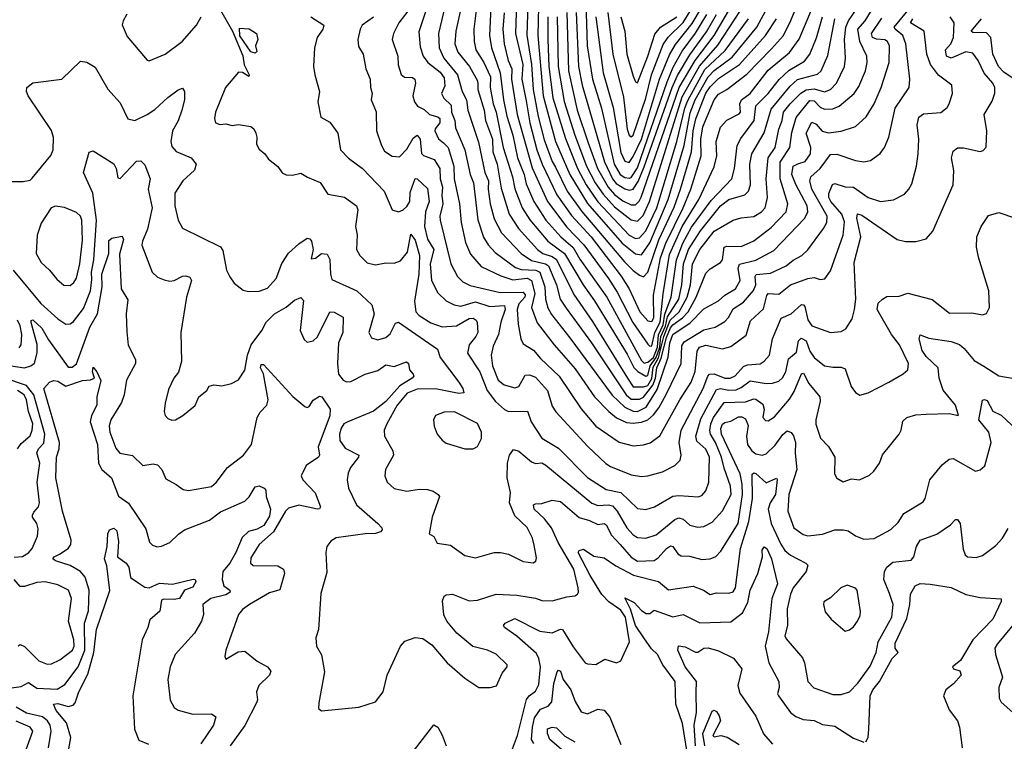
# Model space of a CAD drawing. Extents: x 1268547 to 1425625, y 515768 to 616754.
# Tile 45 of 256: x 1315362 to 1320101, y 540597 to 544071. Entities that reach past the tile are written whole.
import ezdxf

# ---------------------------------------------------------------- set-up
doc = ezdxf.new("R2010")
doc.units = 0

msp = doc.modelspace()

# ---------------------------------------------------------------- linework, layer by layer
at = {"layer": '0CON10XD'}
for points in [[(1317640.6, 544375), (1317622.5, 543995), (1317632.4, 543935), (1317675.1, 543815), (1317690.3, 543685), (1317706.6, 543606.6), (1317735.4, 543515), (1317757.6, 543405), (1317790.3, 543325), (1317800.3, 543280.3), (1317836.8, 543195), (1317895, 543106.1), (1317965.8, 543025.8), (1318025, 542973.4), (1318058.2, 542918.2), (1318187.4, 542735), (1318355, 542430), (1318367.3, 542417.3)], [(1318395, 542498.7), (1318405, 542500.4), (1318419.2, 542565), (1318445, 542615), (1318458.3, 542751.7), (1318490.1, 542940.1), (1318549.9, 543075), (1318629.8, 543205), (1318705, 543363.1), (1318717, 543415), (1318713.4, 543485), (1318735, 543552.9), (1318765, 543587.3), (1318825, 543617.5), (1318830.6, 543625), (1318828.1, 543665), (1318836.7, 543685), (1318878, 543715), (1318965, 543827), (1319067.1, 543912.9), (1319112.8, 543977.2), (1319236.9, 544273.1)], [(1318405, 542617.7), (1318414.4, 542635.6), (1318412.7, 542745), (1318446.7, 542925), (1318471.1, 542995), (1318555.7, 543164.3), (1318591.9, 543255), (1318642, 543415), (1318639.6, 543495), (1318650, 543555), (1318703.8, 543685), (1318725, 543712.6), (1318765, 543735.3), (1318861.5, 543808.5), (1318980.1, 543929.9), (1319037.4, 543995), (1319073.6, 544066.4), (1319171.1, 544305)], [(1317756.9, 544256.9), (1317747.7, 544005), (1317783.2, 543855), (1317779, 543785), (1317799.4, 543680.6), (1317817.7, 543575), (1317851.6, 543445), (1317876, 543375), (1317946.8, 543226.8), (1318018.3, 543128.3), (1318112.8, 543025), (1318256.2, 542836.2), (1318295.8, 542775.8), (1318346, 542665), (1318385, 542620.9), (1318405, 542617.7)], [(1317810.9, 544245), (1317803.5, 543996.5), (1317825.7, 543855), (1317833.8, 543735), (1317857.3, 543605), (1317886.9, 543493.1), (1317925, 543388.7), (1317941.4, 543361.4), (1317996.9, 543245), (1318067.4, 543147.4), (1318272.4, 542905), (1318315, 542863), (1318345, 542840.3), (1318365, 542833.5)], [(1317860.8, 544205), (1317855.1, 543995), (1317881, 543705), (1317941, 543485), (1318009.7, 543325), (1318095.2, 543185.2), (1318261.1, 542995), (1318325, 542943), (1318355, 542938.2)], [(1318345, 542243.3), (1318365, 542253.9), (1318409.5, 542310.5), (1318422.4, 542345), (1318428.6, 542395), (1318449.5, 542440.5), (1318475, 542540.1), (1318495, 542587.6), (1318505, 542601.4), (1318552.4, 542635), (1318578.5, 542665), (1318618.1, 542735), (1318665, 542850), (1318685, 542871.5), (1318735, 542901.9), (1318744.5, 542915), (1318753.1, 542975), (1318765, 542980), (1318835, 542978.6), (1318895, 543006.7), (1318979.4, 543070.6), (1319050.2, 543145), (1319059.3, 543185), (1319021.2, 543305), (1319022.1, 543385), (1319069.3, 543455), (1319077.5, 543527.5), (1319099.4, 543600.6), (1319165, 543682.2), (1319185, 543680.2), (1319215, 543649.7), (1319235, 543639.8), (1319275, 543642.1), (1319305.2, 543654.8), (1319378.9, 543715), (1319400.7, 543749.3), (1319432.6, 543825), (1319441.3, 543865), (1319439.7, 543895), (1319404.8, 543965), (1319396.1, 544025), (1319430.7, 544065), (1319509.5, 544195)], [(1316310, 544150), (1316386.3, 544016.3), (1316436.4, 543896.4), (1316442.7, 543852.7), (1316466.9, 543805), (1316465, 543797.5), (1316435, 543816), (1316415, 543817.5), (1316352.9, 543745), (1316304.4, 543625), (1316299.2, 543595), (1316304, 543575), (1316325, 543566.2), (1316355, 543570), (1316385, 543561.2), (1316415, 543566), (1316475, 543556.2), (1316488.8, 543545), (1316498, 543525), (1316503.8, 543505), (1316501.7, 543471.7), (1316515, 543447.5), (1316542.5, 543425), (1316560, 543400), (1316605, 543363.8), (1316625, 543333.8), (1316645, 543324.2), (1316675, 543322), (1316715, 543332.5), (1316747, 543313), (1316807.4, 543287.4), (1316845, 543231.4), (1316925, 543216.7), (1316983.3, 543175), (1316989.1, 543155), (1316978.5, 543075), (1316985.6, 543035), (1316983.6, 542965), (1316998.5, 542935), (1317035, 542899.5), (1317075, 542890.4), (1317125, 542900.5), (1317165, 542899.2), (1317195, 542909.2), (1317228.4, 542951.6), (1317245, 543038.8), (1317265, 543009.1), (1317285.5, 542935.5), (1317282.7, 542845), (1317261.5, 542715), (1317268.5, 542665), (1317285, 542646.4), (1317340.6, 542610.6), (1317395, 542592.5), (1317465, 542597.3), (1317525, 542631.6), (1317545, 542634.5), (1317559.4, 542625), (1317563.7, 542613.7), (1317567.6, 542565), (1317558.1, 542545), (1317525.9, 542505), (1317517.5, 542465), (1317576.9, 542375), (1317612.5, 542285), (1317652.1, 542232.1), (1317694.6, 542194.6), (1317715, 542184.2), (1317806.6, 542186.6), (1317824.1, 542134.1), (1317875, 542056.9), (1317955, 542007.9), (1318095, 541866.5), (1318185, 541808.6), (1318255, 541794.8), (1318335, 541716.9), (1318375, 541712.8)], [(1317246.8, 544133.2), (1317186, 544055), (1317160.4, 544005), (1317155.4, 543975), (1317182.2, 543895), (1317184.1, 543854.1), (1317197.4, 543807.4), (1317214.7, 543794.7), (1317252.5, 543792.5), (1317264.5, 543784.5), (1317266.2, 543765), (1317254, 543705), (1317261.5, 543675), (1317276.7, 543655), (1317308.2, 543638.2), (1317335, 543614.3), (1317375, 543603.8), (1317384.2, 543595), (1317384.4, 543575), (1317361.2, 543545), (1317360.3, 543535), (1317377.2, 543497.2), (1317402.2, 543477.8), (1317425, 543455.4), (1317451.1, 543365), (1317452.7, 543305), (1317479.2, 543185), (1317487, 543095), (1317508.1, 542998.1), (1317531.2, 542941.2), (1317582.9, 542882.9), (1317676.9, 542836.9), (1317735, 542818.2), (1317805, 542826.8), (1317825, 542815.8), (1317841.8, 542751.8), (1317824.5, 542684.5), (1317852, 542612), (1317934.8, 542504.8), (1318035, 542390.3), (1318128.3, 542255), (1318196.7, 542185), (1318234.3, 542154.3), (1318282.3, 542132.3), (1318315, 542127.8)], [(1318087.4, 544155), (1318093.3, 543945), (1318119.4, 543785), (1318161.7, 543645), (1318223.1, 543375), (1318251.5, 543325), (1318275, 543310.9), (1318295, 543308.1)], [(1318295, 543383.4), (1318315, 543412), (1318353.9, 543495), (1318441.8, 543785), (1318489, 543901), (1318518.6, 543951.4), (1318598.1, 544051.9), (1318642.6, 544127.4)], [(1318305, 543506.4), (1318315, 543514.6), (1318375, 543693.1), (1318403.1, 543805), (1318459.4, 543950.6), (1318483.2, 543986.8), (1318555, 544057), (1318610.2, 544145)], [(1318315, 542127.8), (1318355, 542133.2), (1318385, 542144.8), (1318411.9, 542168.1), (1318437.9, 542202.1), (1318473.6, 542266.4), (1318544.8, 542415), (1318548.9, 542501.1), (1318559.4, 542520.6), (1318655, 542577.4), (1318709, 542591), (1318755, 542618.4), (1318773.7, 542636.3), (1318795, 542678), (1318845, 542710.8), (1318893, 542767), (1318905.1, 542795), (1318901.9, 542835), (1318906.3, 542843.7), (1318975, 542850), (1319050.5, 542885), (1319085, 542913.1), (1319125.5, 542935), (1319155, 542962.5), (1319231.3, 543065), (1319246.7, 543095), (1319248.5, 543125), (1319174.8, 543255), (1319165.3, 543295.3), (1319170.3, 543315), (1319215, 543354.3), (1319265, 543421.5), (1319295, 543423.2), (1319385, 543392.5), (1319425, 543386.4), (1319456.8, 543393.2), (1319503.6, 543426.4), (1319524.4, 543455), (1319544.4, 543505), (1319575.9, 543645), (1319643.1, 543745), (1319646.1, 543783.9), (1319626.8, 543955), (1319612.3, 543995), (1319574.7, 544025), (1319570.3, 544035), (1319651.9, 544135)], [(1318315, 542302.6), (1318365, 542303.9), (1318385, 542309.7), (1318405, 542343.6), (1318411.4, 542398.6), (1318436.5, 542443.5), (1318461.5, 542545), (1318492.7, 542625), (1318535.5, 542665), (1318573.7, 542735), (1318591.1, 542795), (1318600.5, 542895), (1318635, 542964.2), (1318705, 543053), (1318795, 543106.4), (1318835, 543117.3), (1318895, 543122.7), (1318932.7, 543145), (1318949.1, 543165), (1318961.4, 543215), (1318954.8, 543305), (1318963.8, 543406.2), (1318998.5, 543455), (1319015, 543544.3), (1319031.9, 543585), (1319037.7, 543625), (1319070.6, 543665), (1319122.2, 543717.8), (1319147.4, 543732.6), (1319185, 543737.9), (1319235, 543722.8), (1319265, 543734.2), (1319292.9, 543765), (1319331.9, 543845), (1319336.7, 543885), (1319331.7, 543975), (1319337.8, 544035), (1319350.4, 544065), (1319395, 544131.3)], [(1318325, 543178.7), (1318343.5, 543196.5), (1318352.9, 543217.1), (1318535.8, 543744.2), (1318612.3, 543875), (1318704.9, 543995), (1318785.7, 544135)], [(1318355, 542938.2), (1318395, 542997), (1318482.6, 543205), (1318560.1, 543465), (1318588.3, 543621.7), (1318612.8, 543685), (1318675, 543795.4), (1318704.4, 543825.6), (1318790.3, 543889.7), (1318909, 544035), (1318965, 544135.4)], [(1315877, 544097), (1315859.4, 544065), (1315855.8, 544045.8), (1315880, 543990), (1315975, 543876.7), (1315985, 543873.3), (1316062, 543905), (1316143.3, 543965), (1316213.1, 544045), (1316236, 544085)], [(1316763.3, 544085), (1316825.8, 544045), (1316821.1, 544025), (1316794.4, 543985), (1316781.4, 543935), (1316775.6, 543845), (1316783.1, 543805), (1316805.7, 543725), (1316797.1, 543675), (1316811.7, 543601.7), (1316855, 543578), (1316893.1, 543525), (1316905.7, 543445), (1316944.1, 543404.1), (1317011.8, 543355), (1317116.9, 543245), (1317155, 543155.7), (1317185, 543146.5), (1317207.1, 543155), (1317225, 543171.1), (1317239.5, 543195), (1317240.9, 543239.1), (1317265, 543305.6), (1317275, 543304.4), (1317325, 543258.8), (1317333.1, 543195), (1317314.9, 543145.1), (1317309.7, 543075), (1317324, 543014), (1317354.6, 542965), (1317336.8, 542895), (1317344.2, 542815), (1317374.5, 542755), (1317415, 542717.7), (1317452.5, 542697.5), (1317485, 542691), (1317555, 542712.8), (1317625, 542690.8), (1317695, 542694.5), (1317698.1, 542675), (1317677.7, 542615), (1317666.9, 542555), (1317640.6, 542499.4), (1317630.7, 542455), (1317638.1, 542405), (1317665.4, 542335), (1317693, 542313), (1317745, 542297.9), (1317765, 542305.6), (1317795, 542358.8), (1317815, 542361.8), (1317845, 542349.8), (1317901.6, 542285), (1317925, 542210.8), (1317942.2, 542182.2), (1318095.6, 542015.6), (1318183.4, 541933.4), (1318205, 541919.3), (1318305, 541880), (1318355, 541871.2), (1318385, 541874.6)], [(1317065, 544083.6), (1317010.4, 544045), (1317000, 544025), (1316990, 543975), (1316992.3, 543942.3), (1317014.6, 543904.6), (1317028.2, 543835), (1317048.5, 543785), (1317050.5, 543745), (1317057.8, 543715), (1317054.4, 543685), (1317077.6, 543627.6), (1317080, 543535), (1317102.7, 543465), (1317117.9, 543437.9), (1317155, 543413.6), (1317190.2, 543409.8), (1317225, 543446.8), (1317255, 543500), (1317275, 543514.6), (1317289.8, 543495), (1317295.8, 543425.8), (1317305, 543416.8), (1317357.4, 543397.4), (1317384.8, 543355), (1317385.8, 543305), (1317396.6, 543265), (1317393, 543225), (1317399.1, 543185), (1317384.2, 543125), (1317385.3, 543105), (1317436.4, 542895), (1317468.9, 542835), (1317495, 542808.5), (1317530.8, 542790.8), (1317675, 542758), (1317785, 542758.6)], [(1317316.7, 544113.3), (1317283, 544013), (1317289.7, 543939.7), (1317304.4, 543895.6), (1317326.7, 543865), (1317385, 543818), (1317405, 543791.5), (1317408.1, 543751.9), (1317392.7, 543715), (1317402.9, 543692.9), (1317438.9, 543658.9), (1317440.7, 543625), (1317455.7, 543585), (1317459.7, 543549.7), (1317505, 543444.3), (1317530.4, 543325), (1317545.6, 543285), (1317567.2, 543107.2), (1317593.9, 543023.9), (1317616.6, 542986.6), (1317649.9, 542949.9), (1317748.4, 542878.4), (1317775, 542868.2), (1317845.4, 542865.4), (1317865.4, 542855.4), (1317889, 542785), (1317892, 542725), (1317904.3, 542684.3), (1317922.2, 542652.2), (1318009.4, 542539.4), (1318213.6, 542263.6), (1318275.2, 542205), (1318315, 542185.9), (1318335, 542183.9)], [(1317406.2, 544126.2), (1317378.3, 544005), (1317380.2, 543935), (1317403.9, 543885), (1317468.8, 543805), (1317492.3, 543725), (1317513.2, 543685), (1317518.8, 543635), (1317570.7, 543480.7), (1317601, 543335), (1317618.9, 543295), (1317617.5, 543255), (1317626.6, 543185), (1317645, 543112.2), (1317680.8, 543045), (1317775.8, 542945), (1317825, 542910.7), (1317892, 542895), (1317906.8, 542885), (1317945.7, 542795), (1317963.8, 542725), (1317992, 542682), (1318114.5, 542514.5), (1318281.1, 542265), (1318305, 542244.6), (1318345, 542243.3)], [(1317485.6, 544125), (1317460.6, 544015), (1317456.5, 543955), (1317471.4, 543915), (1317526.5, 543845), (1317565.9, 543775.9), (1317567.5, 543762.5), (1317567.2, 543735), (1317597.4, 543635), (1317603.9, 543585), (1317637.8, 543495), (1317638.8, 543435), (1317659.6, 543375), (1317679.5, 543259.5), (1317718.4, 543135), (1317763.3, 543065), (1317854.4, 542964.4), (1317879.1, 542945), (1317925, 542931), (1317945.8, 542915.8), (1318028.5, 542748.5), (1318118.4, 542618.4), (1318286.6, 542345), (1318315, 542302.6)], [(1317558.4, 544115), (1317547.6, 544025), (1317548.7, 543965), (1317557.9, 543925), (1317595.2, 543865), (1317627.6, 543795), (1317626.3, 543745), (1317641.4, 543665), (1317655.9, 543625), (1317688.8, 543455), (1317733.9, 543315), (1317745.8, 543255.8), (1317781, 543165), (1317817.6, 543107.6), (1317903.9, 543005), (1317984.5, 542945), (1318073.6, 542793.6), (1318128, 542718), (1318285, 542461.1), (1318317.1, 542397.1), (1318337.2, 542377.2), (1318375, 542354.5)], [(1317693.4, 544103.4), (1317687, 544025), (1317693.1, 543955), (1317713.2, 543875), (1317730.8, 543835), (1317729.3, 543785), (1317757, 543615), (1317828.3, 543358.3), (1317902.8, 543195), (1317995, 543071.9), (1318076.8, 542986.8), (1318196.5, 542825), (1318238.3, 542758.3), (1318313.2, 542613.2), (1318385, 542508.2), (1318395, 542498.7)], [(1317903.3, 544085), (1317904.4, 543975), (1317909.2, 543845), (1317928.5, 543695), (1317988.2, 543498.2), (1318045.9, 543355), (1318087.6, 543275), (1318144.5, 543194.5), (1318295, 543033), (1318325, 543017.2)], [(1317948.4, 544085), (1317953.1, 543845), (1317983, 543677), (1318034.2, 543515), (1318090.5, 543365), (1318132, 543285), (1318170.4, 543230.4), (1318225, 543170.3), (1318305, 543107.5), (1318335, 543100.5)], [(1317995.1, 544105), (1318003.2, 543825), (1318045.7, 543635), (1318098.4, 543478.4), (1318142.7, 543355), (1318194, 543264), (1318225, 543229.3), (1318265, 543198.2), (1318305, 543180.2), (1318325, 543178.7)], [(1318040.7, 544105), (1318052.2, 543845), (1318069, 543755), (1318176.5, 543386.5), (1318214.7, 543304.7), (1318232.6, 543282.6), (1318275, 543255.8), (1318295, 543250.2)], [(1318135.4, 544085), (1318169.7, 543815), (1318218.4, 543648.4), (1318255, 543431.8), (1318275, 543389.1), (1318295, 543383.4)], [(1318192.2, 544105), (1318216.1, 543905), (1318268, 543698), (1318285, 543543.3), (1318295, 543514.4), (1318305, 543506.4)], [(1318254.8, 544085), (1318274, 544015), (1318284.8, 543905.2), (1318315, 543798.1), (1318325, 543772), (1318335, 543767.1)], [(1318295, 543250.2), (1318315, 543254.3), (1318338.2, 543291.8), (1318367.4, 543362.6), (1318501.7, 543745), (1318527.7, 543802.3), (1318587.7, 543902.3), (1318667.2, 544012.8), (1318714.9, 544095)], [(1318295, 543308.1), (1318305, 543311.6), (1318335, 543357.6), (1318477.6, 543772.4), (1318507, 543843), (1318550.8, 543919.2), (1318614.8, 544005.2), (1318668.7, 544095)], [(1318335, 543100.5), (1318362.5, 543127.5), (1318393.7, 543195), (1318550.3, 543699.7), (1318633.6, 543846.4), (1318722.4, 543947.6), (1318830.9, 544115)], [(1318335, 543767.1), (1318384.9, 543895.1), (1318418.3, 544001.7), (1318445.4, 544034.6), (1318525, 544084.9)], [(1318367.3, 542417.3), (1318385, 542421.4), (1318412.5, 542445), (1318430.9, 542495), (1318435.8, 542554.2), (1318458.8, 542601.2), (1318467.2, 542652.8), (1318497.4, 542735), (1318523.1, 542915), (1318553.2, 542995), (1318595, 543072.5), (1318689.4, 543200.6), (1318788.6, 543305), (1318801.6, 543355), (1318815.6, 543465), (1318831.9, 543498.1), (1318897.2, 543585), (1318904.2, 543655.8), (1318963.5, 543715), (1319016.5, 543783.5), (1319065, 543828.5), (1319095, 543846.2), (1319138.5, 543871.5), (1319164.8, 543905.2), (1319196.9, 543983.1), (1319226.1, 544085)], [(1318385, 541874.6), (1318455.3, 541894.7), (1318515.7, 541925), (1318540.2, 541949.8), (1318545.6, 541974.4), (1318535.7, 542035.7), (1318544.8, 542095), (1318651.7, 542295), (1318673.4, 542355), (1318682.5, 542365), (1318705, 542365.6), (1318755, 542345.2), (1318780.8, 542345), (1318805, 542357), (1318845, 542401.9), (1318865, 542409.2), (1318925, 542414.7), (1318945, 542426.2), (1318970, 542455), (1318985.8, 542535), (1319026.2, 542633.8), (1319075.1, 542654.9), (1319125, 542699.6), (1319135, 542698.5), (1319139.9, 542689.9), (1319155.5, 542625.5), (1319175, 542596.2), (1319265, 542564.5), (1319315, 542569.4), (1319337.9, 542582.1), (1319368.8, 542631.2), (1319379.6, 542675), (1319385.9, 542725), (1319377.4, 542902.6), (1319409.4, 543025), (1319391.5, 543115), (1319393.6, 543136.4), (1319415, 543129.3), (1319585, 543012.3), (1319625, 543003.1), (1319675, 543002.9), (1319725, 543016.2), (1319757.4, 543052.6), (1319854.4, 543275), (1319858.2, 543345), (1319847.3, 543405), (1319855, 543438), (1319875, 543454.3), (1319905, 543454.3), (1319985, 543435.8), (1319999.1, 543440.9), (1320012.7, 543457.3), (1320016.5, 543535), (1320003.5, 543615), (1320041.6, 543678.4), (1320055, 543717.5), (1320055.4, 543745), (1320046.1, 543765), (1320004.1, 543814.1), (1319975, 543874.4), (1319949.5, 543909.5), (1319915, 543915.5), (1319845, 543886.2), (1319821.9, 543895), (1319817.4, 543925), (1319842.9, 543955), (1319855.9, 543985), (1319858.7, 544055), (1319840.4, 544085)], [(1318325, 543017.2), (1318345, 543019.8), (1318376.2, 543055), (1318428.3, 543165), (1318525.2, 543484.8), (1318563.4, 543645), (1318577.6, 543682.4), (1318659.8, 543830.2), (1318758, 543922), (1318869.8, 544075)], [(1318335, 542183.9), (1318376.5, 542205), (1318429.8, 542290.2), (1318483.6, 542446.4), (1318490.5, 542515), (1318505.8, 542555), (1318589.2, 542610.8), (1318655, 542678.8), (1318725, 542718), (1318755.2, 542744.8), (1318806.4, 542775), (1318828.7, 542815), (1318820.4, 542875), (1318826, 542894), (1318905, 542913), (1318990.8, 542959.2), (1319140, 543115), (1319154.7, 543145), (1319151.7, 543175), (1319097.4, 543277.4), (1319078.9, 543325), (1319084.3, 543365.7), (1319106.5, 543376.5), (1319142.5, 543387.5), (1319168.3, 543425), (1319169.6, 543455), (1319147.2, 543525), (1319175, 543577.7), (1319195, 543567.5), (1319224.3, 543534.3), (1319254.7, 543525.3), (1319315, 543534.1), (1319385, 543556.4), (1319436.4, 543603.6), (1319474.7, 543665), (1319508.6, 543745), (1319546.1, 543865), (1319548.7, 543945), (1319539.1, 543965), (1319525, 543974.3), (1319485, 543977.4), (1319466.6, 543985), (1319461.3, 544005), (1319511.2, 544078.8)], [(1318365, 542833.5), (1318385.4, 542855), (1318438.3, 543011.7), (1318511.8, 543168.2), (1318542.7, 543255), (1318595.8, 543434.2), (1318603.1, 543535), (1318616.5, 543593.5), (1318665, 543716.4), (1318685, 543747.7), (1318725, 543787.3), (1318825.6, 543854.4), (1318951.5, 543995), (1319003.8, 544075)], [(1318365, 542023.9), (1318396.6, 542033.4), (1318442.7, 542067.3), (1318539.7, 542240.3), (1318594.3, 542325), (1318612.4, 542377.6), (1318622.3, 542475), (1318634.3, 542495), (1318665, 542503.3), (1318744.6, 542485.4), (1318785, 542497.1), (1318857.6, 542552.4), (1318879.3, 542620.7), (1318941.5, 542678.5), (1318957.2, 542742.8), (1318965, 542752.5), (1319015, 542749.1), (1319072.2, 542795), (1319155.4, 542825.4), (1319185, 542830), (1319215, 542820), (1319236.7, 542823.3), (1319265, 542862), (1319325.9, 543034.1), (1319332.3, 543097.7), (1319318.6, 543135), (1319265.9, 543195), (1319256, 543215), (1319256.1, 543233.9), (1319273.4, 543276.6), (1319285, 543281.8), (1319335, 543265.9), (1319375, 543264.6), (1319445, 543214.1), (1319504.4, 543195.6), (1319567.2, 543202.8), (1319619.8, 543230.2), (1319641.9, 543255), (1319655, 543281.2), (1319677.9, 543365), (1319686.8, 543425), (1319688.7, 543495), (1319682, 543565), (1319688.9, 543601.1), (1319712.4, 543617.6), (1319795.4, 543624.6), (1319825, 543648), (1319835.6, 543665), (1319851.4, 543715), (1319847.5, 543755), (1319783.3, 543803.3), (1319744.7, 543855), (1319728.3, 543905), (1319714.6, 544015), (1319649, 544055), (1319660.2, 544075)], [(1318375, 542354.5), (1318385, 542358.1), (1318396.5, 542405), (1318425.9, 542445), (1318442.2, 542495), (1318447.8, 542545), (1318470.7, 542595), (1318480.5, 542639.5), (1318533.6, 542725), (1318548.6, 542795), (1318557.3, 542895), (1318581.3, 542965), (1318639.1, 543055), (1318735.2, 543175), (1318775.1, 543204.9), (1318851.8, 543228.2), (1318869.5, 543245), (1318878.5, 543275), (1318875.6, 543375), (1318885.5, 543424.5), (1318944.5, 543525.5), (1318979.3, 543640.7), (1319069.4, 543750.6), (1319105, 543782.3), (1319202.2, 543807.8), (1319218.9, 543825), (1319251.6, 543898.4), (1319285.2, 544075)], [(1320177.8, 543765), (1320098.3, 543818.3), (1320072.6, 543845), (1320045.5, 543905), (1320035.5, 543985.5), (1320015, 544007.9), (1319949.8, 544009.8), (1319940.5, 544015), (1319990.6, 544075)], [(1316495, 543910), (1316475, 543916.2), (1316422.3, 543992.3), (1316419.3, 544030.7), (1316466.2, 544026.2), (1316501.2, 544005), (1316507.5, 543975), (1316496.2, 543945), (1316503, 543917), (1316495, 543910)], [(1315275, 543291.4), (1315378.3, 543291.7), (1315412, 543298), (1315422.7, 543307.3), (1315512.4, 543417.6), (1315522.9, 543445), (1315525.6, 543504.4), (1315515, 543537.5), (1315402.9, 543705), (1315394.4, 543725), (1315395.8, 543744.2), (1315425, 543766.2), (1315565, 543783.8), (1315655, 543870.8), (1315685, 543866), (1315725, 543841.9), (1315787, 543737), (1315845, 543670.8), (1315882.9, 543592.9), (1315915.6, 543585.6), (1315975, 543614.6), (1316011.8, 543638.2), (1316075, 543696.9), (1316125, 543733.3), (1316145, 543741.2), (1316154.5, 543724.5), (1316155.4, 543685), (1316142.4, 543635), (1316125.6, 543584.4), (1316097.2, 543535), (1316088.8, 543485), (1316095, 543460), (1316115, 543435.6), (1316188.1, 543405), (1316211.5, 543375), (1316203.4, 543346.6), (1316146.5, 543295), (1316108.6, 543235), (1316108.9, 543175), (1316125.6, 543105), (1316145, 543067.5), (1316327.9, 542977.9), (1316339.8, 542959.8), (1316357.8, 542865), (1316372.8, 542832.8), (1316395, 542802.5), (1316438, 542768), (1316462.5, 542762.5), (1316515, 542764.6), (1316555, 542778.5), (1316597.2, 542825), (1316623, 542897), (1316655, 542947.5), (1316705, 542991.9), (1316745, 543019.2), (1316758.8, 543015), (1316767.1, 543005), (1316774.3, 542965), (1316765, 542920), (1316785, 542922.9), (1316815, 542945.6), (1316842.2, 542942.2), (1316855, 542916.7), (1316857.5, 542845), (1316865, 542820.6), (1316985, 542766), (1317057.4, 542697.4), (1317067.7, 542655), (1317042.9, 542565), (1317055, 542539.4), (1317085, 542529.6), (1317125, 542540.4), (1317145, 542558.9), (1317170.4, 542609.6), (1317185, 542614.4), (1317372.5, 542485), (1317386, 542445), (1317475.7, 542325.7), (1317495.2, 542295), (1317499.4, 542275), (1317475, 542271.4), (1317364, 542294), (1317275, 542292.8), (1317227, 542273), (1317178.1, 542215), (1317128.7, 542125), (1317116.9, 542095), (1317117.1, 542065), (1317158.2, 541995), (1317161.8, 541975), (1317122.5, 541905), (1317120, 541875), (1317130, 541845), (1317165, 541814.3), (1317225, 541801.4), (1317285, 541810.5), (1317325, 541809.1), (1317351.7, 541801.7), (1317376, 541785), (1317382, 541775), (1317346.7, 541675), (1317332.5, 541595), (1317355, 541582.5), (1317371.4, 541551.4), (1317435, 541540.6), (1317505, 541491.1), (1317555, 541480.6), (1317645, 541505.4), (1317675.4, 541505.4), (1317715, 541497.8), (1317785, 541462.9), (1317833.6, 541456.4), (1317845.8, 541464.2), (1317849.2, 541480.8), (1317838.7, 541541.3), (1317830.4, 541575), (1317805, 541625.7), (1317745, 541682.5), (1317719.3, 541745), (1317723.6, 541795), (1317708.2, 541865), (1317710, 541935), (1317719.1, 541975), (1317738.1, 542001.9), (1317765, 541993.6), (1317825, 541942.5), (1317845, 541934.4), (1317875, 541936.8), (1317895, 541925.8), (1318115, 541743.8), (1318145, 541732.6), (1318195.4, 541735.4), (1318215, 541729.8), (1318237, 541705), (1318284.3, 541624.3), (1318315, 541590), (1318335, 541577.3), (1318374.7, 541575.3), (1318425, 541590.9), (1318515, 541664.1), (1318535, 541672.7), (1318555.5, 541665.5), (1318588, 541638), (1318625, 541627.7), (1318655, 541630.7), (1318695, 541652.5), (1318745, 541705.5), (1318785.5, 541785), (1318783.7, 541825), (1318751.7, 541911.7), (1318739.2, 541965), (1318711.2, 542035), (1318687, 542075), (1318683.5, 542093.5), (1318688.3, 542125), (1318701.5, 542155), (1318752.1, 542227.9), (1318855, 542230.5), (1318895, 542245.8), (1318905, 542243.8), (1318939.1, 542219.1), (1318944.5, 542195), (1318939.2, 542155), (1318950.6, 542140.6), (1318965, 542140), (1318995, 542158.9), (1319066.9, 542243.1), (1319089.4, 542280.6), (1319125, 542365.8), (1319135, 542368.6), (1319160, 542320), (1319212.1, 542255), (1319214.6, 542235), (1319193.1, 542145), (1319194.2, 542124.2), (1319215.4, 542055.4), (1319255, 542015.8), (1319284.5, 541965), (1319284.2, 541884.2), (1319294.3, 541864.3), (1319325, 541846.2), (1319365, 541860), (1319404, 541856), (1319452.3, 541877.7), (1319473, 541897), (1319500.8, 541935), (1319515, 541976), (1319594, 542075), (1319604.2, 542095), (1319612.5, 542137.5), (1319631.2, 542155), (1319675, 542169.2), (1319725, 542172.2), (1319835, 542174.3), (1319880, 542165), (1319865.6, 542215), (1319807, 542287), (1319786.9, 542345), (1319781.9, 542395), (1319725, 542450), (1319705, 542478.9), (1319690.5, 542535), (1319695, 542553.8), (1319737.7, 542537.7), (1319845, 542521.1), (1319885, 542506.5), (1319907.9, 542487.9), (1319955, 542430.4), (1320002.9, 542402.9), (1320075, 542355.5), (1320175, 542338.1)], [(1315330.3, 542865), (1315463.3, 542705), (1315545, 542630.9), (1315585, 542604.5), (1315605, 542606.5), (1315621.7, 542618.3), (1315669.3, 542680.7), (1315703.7, 542765), (1315710.1, 542820.1), (1315707.7, 542855), (1315719.4, 542915), (1315731.7, 543105), (1315713.9, 543235), (1315670, 543335), (1315697, 543433), (1315715, 543438.8), (1315815, 543376.7), (1315826.2, 543355), (1315835, 543310), (1315845, 543306), (1315925, 543390), (1315945, 543391.8), (1315965, 543372.5), (1315989.6, 543305), (1315980.8, 543255), (1315999, 543165), (1315977.9, 543062.1), (1315953.3, 543005), (1315950.6, 542985), (1315999.2, 542855), (1316025, 542831.4), (1316058.2, 542818.2), (1316085, 542811.8), (1316105, 542814.5), (1316145, 542835.5), (1316162, 542838), (1316180.9, 542830.9), (1316188.2, 542815), (1316164.6, 542735), (1316136.9, 542565), (1316141.1, 542425), (1316126.8, 542373.2), (1316104.3, 542345), (1316078.9, 542291.1), (1316062.5, 542225), (1316058, 542185), (1316062, 542165), (1316075, 542151.2), (1316095, 542142.5), (1316112.5, 542145), (1316146.7, 542165), (1316206.4, 542213.6), (1316224, 542255), (1316262.5, 542285), (1316274.2, 542305.8), (1316296.4, 542313.6), (1316335, 542308.8), (1316381.2, 542318.8), (1316415, 542337.5), (1316445.9, 542384.1), (1316458.9, 542455), (1316476.2, 542505), (1316527.2, 542575), (1316548.5, 542615), (1316588.5, 542655), (1316645, 542686.6), (1316685, 542720.6), (1316715, 542733.3), (1316728.3, 542718.3), (1316712.1, 542575), (1316731.1, 542531.1), (1316745, 542517.5), (1316775, 542524.4), (1316795, 542544.4), (1316855, 542664.2), (1316875, 542662.2), (1316918.2, 542638.2), (1316916.6, 542565), (1316896.9, 542515), (1316891.3, 542415), (1316897.2, 542365), (1316918.1, 542335), (1316935, 542327.3), (1316955, 542328.2), (1317025, 542364.7), (1317085, 542381.3), (1317125, 542409.5), (1317165, 542401.5), (1317223.6, 542423.6), (1317233.6, 542415), (1317237.5, 542385), (1317256.5, 542365), (1317258.9, 542355), (1317250.4, 542345), (1317191.4, 542308.6), (1317125, 542232.1), (1317065, 542185.6), (1316941.9, 542135), (1316922.3, 542125), (1316908.6, 542105), (1316900.6, 542075), (1316902.7, 542045), (1316928.6, 542008.6), (1316993.5, 541975), (1316992.7, 541965), (1316954.4, 541915), (1316942.8, 541887.2), (1316937.5, 541855), (1316944.5, 541815), (1316983.3, 541735), (1317085.6, 541645), (1317104.2, 541625), (1317106, 541615), (1317098.8, 541605), (1317075, 541596.8), (1317025, 541595.9), (1316885, 541576.5), (1316859.3, 541560.7), (1316840.8, 541535), (1316835.6, 541505), (1316840.6, 541409.4), (1316811.4, 541308.6), (1316799.4, 541135), (1316788.1, 541095), (1316790.8, 541055), (1316815, 541012.5), (1316828.3, 540931.7), (1316802.3, 540782.3), (1316800, 540755), (1316815, 540743.3), (1316995, 540760.8), (1317075, 540786.7), (1317111.2, 540835), (1317130, 540915), (1317194.4, 541055), (1317215, 541078.6), (1317265, 541095.8), (1317301.7, 541091.7), (1317345, 541061.2), (1317418.8, 540975), (1317505, 540901.2), (1317572.5, 540855), (1317625.9, 540855.9), (1317656.4, 540863.6), (1317684.2, 540925), (1317708.8, 540955), (1317708.8, 540965), (1317655, 541016.9), (1317614.2, 541035.8), (1317543.2, 541053.2), (1317466.6, 541116.6), (1317417.5, 541175), (1317402.9, 541205), (1317396.7, 541273.3), (1317404.3, 541295), (1317415, 541301.8), (1317445.2, 541305.2), (1317525, 541272.3), (1317565, 541275.6), (1317655, 541305.8), (1317755, 541300), (1317844.7, 541285.3), (1317874.6, 541274.6), (1317925, 541272.9), (1317995, 541292.7), (1318033.1, 541296.9), (1318046.7, 541305), (1318052, 541315), (1318050.5, 541335), (1318028.6, 541425), (1317953.9, 541553.9), (1317921.1, 541625), (1317887.6, 541667.6), (1317837.3, 541715), (1317834.4, 541735), (1317845, 541740.5), (1317875, 541742.3), (1317925, 541758.2), (1317965, 541751.2), (1318055, 541674), (1318105, 541660.4), (1318145, 541641.1), (1318175, 541644.6), (1318185, 541638.8), (1318209.5, 541589.5), (1318251.4, 541545), (1318305, 541483.7), (1318336.1, 541463.9), (1318415, 541467.6), (1318435, 541479.4), (1318475, 541524.8), (1318495, 541537.9), (1318505.2, 541535.2), (1318529.8, 541499.8), (1318545, 541490.4), (1318585, 541487.8), (1318645, 541471.2), (1318685, 541474.7), (1318713.1, 541486.9), (1318737.2, 541512.8), (1318819.3, 541645), (1318840.4, 541785), (1318839, 541835), (1318829.6, 541885), (1318739.6, 542075), (1318736.8, 542103.2), (1318745, 542124), (1318755, 542132.3), (1318785, 542138.1), (1318820.9, 542159.1), (1318838.2, 542158.2), (1318855, 542148.7), (1318867.2, 542117.2), (1318860.3, 542065), (1318864.2, 542025), (1318885, 541995.3), (1318905, 541980.6), (1318935, 541974.7), (1318955, 541980.7), (1318998.2, 542021.8), (1319035, 542073.6), (1319055, 542091.2), (1319075, 542083.8), (1319086.6, 542066.6), (1319095.1, 542035), (1319093.9, 541983.9), (1319102.7, 541905), (1319063.3, 541785), (1319058.1, 541705), (1319087.9, 541625), (1319132, 541592), (1319155, 541585.9), (1319225, 541593.9), (1319285, 541614.6), (1319325.5, 541615.5), (1319349.2, 541609.2), (1319385, 541586), (1319425, 541570), (1319475, 541572.5), (1319555, 541616.7), (1319589.3, 541650.7), (1319616.8, 541693.2), (1319709.7, 541750.3), (1319720, 541765), (1319742.5, 541855), (1319801.9, 541928.1), (1319835, 541955.6), (1319855, 541958.2), (1319962.7, 541897.3), (1319985, 541902.9), (1320007, 541923), (1320038.1, 542035), (1320026.3, 542085), (1319978.8, 542145), (1319995, 542239.2), (1320005, 542242.5), (1320017.4, 542237.4), (1320045, 542186), (1320085, 542166.9), (1320162.1, 542095)], [(1315605, 542790.6), (1315623.1, 542805), (1315635, 542825.7), (1315652.3, 542895), (1315665, 543010), (1315661.8, 543105), (1315655, 543125.6), (1315635, 543142.9), (1315577, 543167), (1315535, 543173.8), (1315513.3, 543165), (1315465, 543091.2), (1315446.6, 543033.4), (1315442.1, 542945), (1315465, 542901.4), (1315505.3, 542865.3), (1315541.3, 542821.3), (1315575, 542793.5), (1315605, 542790.6)], [(1318375, 541712.8), (1318417.1, 541725), (1318505, 541776.9), (1318535, 541780.3), (1318627, 541773), (1318645, 541780.6), (1318665, 541802.9), (1318678.6, 541845), (1318681.7, 541965), (1318665, 542002.8), (1318621.2, 542041.2), (1318616.3, 542065), (1318640.8, 542149.2), (1318715, 542290), (1318734.2, 542295.8), (1318775, 542286.9), (1318810.4, 542289.6), (1318835, 542300), (1318877.2, 542332.8), (1318955, 542318.8), (1318985, 542320.6), (1319015, 542330.7), (1319033.6, 542346.4), (1319049, 542375), (1319062.7, 542437.3), (1319100.3, 542469.7), (1319110, 542525), (1319122.7, 542537.3), (1319147.4, 542525), (1319164.1, 542475), (1319185, 542443.8), (1319235, 542403.6), (1319275, 542397.9), (1319315, 542397.9), (1319335, 542389.4), (1319362.9, 542305), (1319385, 542276), (1319405, 542263.8), (1319445, 542274.3), (1319545, 542325.8), (1319614.4, 542365.6), (1319635.6, 542384.4), (1319639.4, 542415), (1319596.9, 542505), (1319557.7, 542555), (1319489, 542675), (1319494.3, 542705.7), (1319513.9, 542726.1), (1319535, 542737.4), (1319595, 542740), (1319635.7, 542754.3), (1319753.9, 542723.9), (1319837.4, 542657.4), (1319945, 542660), (1319995, 542650.6), (1320015, 542656), (1320029.4, 542685), (1320025.7, 542765), (1319976.8, 542926.8), (1319967.1, 542975), (1319968.5, 543025), (1319989.2, 543075), (1320025, 543128), (1320075, 543142), (1320155, 543115.7)], [(1315288.6, 542408.6), (1315385, 542395.5), (1315415.8, 542404.2), (1315433.1, 542416.9), (1315446.3, 542466.3), (1315446.4, 542506.4), (1315416.7, 542613.3), (1315417.3, 542622.7), (1315425, 542626.4), (1315468.8, 542585), (1315500.1, 542530.1), (1315595, 542397.5), (1315615, 542397.3), (1315635, 542414.4), (1315699.1, 542590.9), (1315736.7, 542655), (1315759.1, 542785), (1315757.1, 542845), (1315791.2, 542945), (1315791.8, 543008.2), (1315805, 543018.6), (1315855, 543028), (1315862.1, 543012.1), (1315842.6, 542942.6), (1315850.7, 542775), (1315882.5, 542722.5), (1315874.2, 542655), (1315878.5, 542568.5), (1315884.6, 542504.6), (1315918.9, 542435), (1315920, 542415), (1315876.1, 542335), (1315864.2, 542265), (1315851.6, 542228.4), (1315801.4, 542145), (1315793.2, 542115), (1315795.3, 542085), (1315825, 542007.5), (1315844.1, 541984.1), (1315905, 541972.7), (1315954.6, 541924.6), (1316005, 541931.8), (1316025, 541927.8), (1316045.7, 541905), (1316065, 541860), (1316115, 541833.8), (1316148.3, 541808.3), (1316175, 541804.2), (1316285, 541823.6), (1316307.6, 541842.4), (1316362.7, 541915), (1316438.5, 541975), (1316477.1, 542025), (1316504.8, 542155.2), (1316518.9, 542181.1), (1316552.1, 542215), (1316558.7, 542241.3), (1316535.8, 542365.8), (1316520.7, 542395), (1316525, 542411.2), (1316535, 542410.4), (1316676.3, 542256.3), (1316735, 542208.9), (1316745, 542204.4), (1316755, 542209.2), (1316775, 542239.4), (1316805, 542258), (1316816.2, 542255), (1316855.9, 542195.9), (1316854, 542164), (1316798.9, 542015), (1316805.5, 541975), (1316799.5, 541965), (1316741.6, 541925), (1316716.7, 541875), (1316724.4, 541855), (1316783.5, 541793.5), (1316810.6, 541725), (1316805, 541716), (1316795, 541713.8), (1316705, 541733.4), (1316655, 541719.1), (1316641.2, 541705), (1316584.4, 541605.6), (1316514.6, 541545), (1316475, 541480), (1316473.1, 541455), (1316485, 541443.1), (1316605, 541441.5), (1316631.4, 541425), (1316636.5, 541405), (1316614.4, 541325.6), (1316565, 541311.1), (1316468.6, 541255), (1316435, 541230.6), (1316415, 541207.1), (1316354.2, 541035), (1316350, 541005), (1316355, 540992.5), (1316413, 541027), (1316445, 541031.1), (1316505, 540982.5), (1316554.2, 540955), (1316570.8, 540935), (1316564.3, 540915), (1316512.7, 540865), (1316501.5, 540835), (1316506.9, 540796.9), (1316503.1, 540785), (1316445, 540673.5), (1316374.7, 540575)], [(1317785, 542758.6), (1317795, 542745.5), (1317793.9, 542735), (1317765, 542702.6), (1317755.8, 542675), (1317761.1, 542605), (1317774.3, 542534.3), (1317785, 542510.5), (1317835, 542479.7), (1317869, 542439), (1317959.1, 542355), (1318065, 542197.7), (1318135, 542114), (1318247.1, 542037.1), (1318315, 542020), (1318365, 542023.9)], [(1315359.2, 542490.8), (1315369.1, 542505), (1315372.8, 542555), (1315365, 542596.4), (1315350.9, 542625)], [(1315312.1, 540852.1), (1315369.5, 540860.5), (1315405, 540879.5), (1315445, 540852.1), (1315542.4, 540847.6), (1315579.7, 540870.3), (1315643.5, 540955), (1315676, 541035), (1315674.8, 541165), (1315692.8, 541225), (1315697, 541325), (1315676.7, 541386.7), (1315655, 541413.9), (1315605, 541442.7), (1315534.2, 541465), (1315521.9, 541475), (1315528.1, 541485), (1315553.1, 541496.9), (1315596.2, 541525), (1315608.8, 541545), (1315610.3, 541565), (1315567.9, 541705), (1315535.9, 541865), (1315538.6, 541965), (1315552.4, 542005), (1315553.1, 542035), (1315478.8, 542295), (1315505.8, 542325), (1315525, 542334.5), (1315545, 542330.8), (1315585, 542306.8), (1315665, 542334.2), (1315703.2, 542336.8), (1315722.5, 542345), (1315713.3, 542375), (1315715, 542397.5), (1315733.8, 542375), (1315753.3, 542333.3), (1315733.5, 542255), (1315733.9, 542215), (1315707.7, 542165), (1315700.7, 542135), (1315737.4, 542025), (1315741.1, 541935), (1315757.9, 541905), (1315803.2, 541865), (1315837, 541777), (1315885, 541743.1), (1315969.4, 541619.4), (1315986.2, 541556.2), (1316001.6, 541541.6), (1316023.1, 541533.1), (1316045, 541535.4), (1316085, 541553.4), (1316125.7, 541594.3), (1316155, 541614.6), (1316275, 541661.5), (1316328.6, 541701.4), (1316445, 541752.9), (1316466.4, 541773.6), (1316495, 541822), (1316515, 541826), (1316538.8, 541815), (1316547.5, 541805), (1316548.9, 541775), (1316569.3, 541715), (1316565, 541680.9), (1316537.5, 541635), (1316505, 541618.3), (1316463.3, 541606.7), (1316432.6, 541577.4), (1316402.8, 541505), (1316373.6, 541455), (1316340.5, 541415), (1316336.5, 541376.5), (1316344.9, 541344.9), (1316373.3, 541325), (1316375.4, 541315), (1316355, 541302.3), (1316282.2, 541285), (1316243.8, 541255), (1316246.9, 541206.9), (1316236.4, 541175), (1316202.9, 541117.1), (1316110, 541015), (1316085.6, 540955), (1316075.7, 540895), (1316086.2, 540795), (1316105, 540760), (1316125, 540746.7), (1316195, 540727.1), (1316285, 540729.4), (1316305.7, 540715), (1316295.3, 540675), (1316234.6, 540585)], [(1315335, 541482.7), (1315375, 541486), (1315405, 541504.6), (1315422.7, 541525), (1315448.2, 541585), (1315450.7, 541619.3), (1315445.2, 541645.2), (1315423.9, 541675), (1315423.3, 541685), (1315429.6, 541700.4), (1315452.9, 541725), (1315456.8, 541745), (1315447, 541845), (1315459, 541935), (1315444, 541985), (1315452.5, 542005), (1315477.9, 542032.1), (1315482.8, 542075), (1315430.9, 542265), (1315395, 542310.1), (1315286.4, 542346.4)], [(1315352.2, 542005), (1315369.3, 542030.7), (1315412.5, 542067.5), (1315422.7, 542095), (1315424.6, 542125), (1315404.9, 542184.9), (1315395, 542240.9), (1315384.1, 542264.1), (1315351.4, 542285)], [(1317545, 542004), (1317565, 542016.2), (1317584.3, 542055), (1317584.4, 542085), (1317565, 542126.7), (1317455, 542183.4), (1317405, 542180.9), (1317363.8, 542165), (1317353.8, 542145), (1317356.1, 542113.9), (1317372, 542075), (1317395, 542045.8), (1317415, 542032), (1317505, 542004), (1317545, 542004)], [(1317724.7, 540535), (1317757.8, 540625), (1317801.6, 540798.4), (1317813.3, 540815), (1317845, 540838.4), (1317860.4, 540869.6), (1317868.1, 540955), (1317861.2, 540995), (1317849.1, 541019.1), (1317755, 541102.7), (1317695.7, 541145), (1317690, 541155), (1317698.6, 541165), (1317745, 541187.5), (1317865, 541127.3), (1317925, 541119.4), (1317965, 541136), (1317975, 541134.6), (1318025, 541051.9), (1318084.2, 540975), (1318095, 540969.2), (1318135, 540966.7), (1318178.3, 540991.7), (1318235, 540974.4), (1318255, 540983.8), (1318296.9, 541075), (1318277, 541195), (1318255, 541228.6), (1318197.9, 541267.9), (1318163.2, 541303.2), (1318106.9, 541395), (1318050.4, 541505), (1318055, 541515.7), (1318075, 541521.4), (1318125, 541487.8), (1318175, 541479.7), (1318231.3, 541441.3), (1318316.4, 541396.4), (1318436, 541366), (1318485, 541325.6), (1318603.3, 541343.3), (1318653.8, 541323.8), (1318685, 541304.2), (1318715, 541312), (1318775, 541309.2), (1318795, 541316.7), (1318807, 541335), (1318831.1, 541525), (1318870.4, 541655), (1318889.4, 541765), (1318887.2, 541882.8), (1318895, 541888.8), (1318905, 541885.3), (1318955, 541840.4), (1319005, 541863.3), (1319007.4, 541857.4), (1318998.8, 541785), (1318974.2, 541745), (1318964.1, 541715), (1318979.3, 541645), (1319025, 541546.1), (1319045, 541516.1), (1319072.1, 541492.1), (1319146.2, 541455), (1319155.8, 541445), (1319146.5, 541415), (1319085.3, 541335), (1319071.4, 541305), (1319055.8, 541235), (1319057.1, 541155), (1319044.8, 541105), (1319050.5, 541090.5), (1319129.2, 540999.2), (1319139.1, 540975), (1319155.5, 540885), (1319183.8, 540853.8), (1319275, 540822.7), (1319315, 540821.4), (1319356, 540835), (1319395, 540876.5), (1319455, 540957.8), (1319483.7, 541025), (1319494.1, 541075), (1319559.4, 541195), (1319566.2, 541255), (1319547.6, 541307.6), (1319521.6, 541375), (1319524.8, 541415), (1319535.9, 541435), (1319565, 541459.7), (1319651.8, 541468.2), (1319665, 541484.2), (1319678.8, 541535), (1319695, 541565.3), (1319776.6, 541593.4), (1319841.3, 541638.7), (1319865, 541663.8), (1319875, 541663.8), (1319888.1, 541645), (1319902.4, 541522.4), (1319912, 541495), (1319923.3, 541485), (1319965, 541481.8), (1319995, 541491.5), (1320060.1, 541539.9), (1320092.7, 541575), (1320118.8, 541621.2)], [(1315587.4, 540495), (1315608.2, 540615), (1315587.1, 540685), (1315537.6, 540745), (1315524.3, 540775), (1315545, 540779.3), (1315595, 540764.8), (1315619.1, 540770.9), (1315628.7, 540781.3), (1315646.4, 540835), (1315690.8, 540919.2), (1315719.5, 541025), (1315731.3, 541135), (1315796.7, 541323.3), (1315781.1, 541441.1), (1315770, 541475), (1315782.9, 541535), (1315786.2, 541595), (1315794.4, 541615.6), (1315815, 541622.5), (1315829.3, 541609.3), (1315838.1, 541558.1), (1315833.3, 541485), (1315875.3, 541455), (1315887, 541435), (1315896, 541386), (1315935, 541357.3), (1315965, 541338.8), (1315985, 541335.3), (1316035, 541357.6), (1316097.1, 541352.9), (1316197.5, 541377.5), (1316206.5, 541376.5), (1316210.6, 541365), (1316195, 541338.6), (1316155, 541324.2), (1316130.6, 541285), (1316105, 541279.3), (1316055, 541281.3), (1316045, 541275.5), (1316036.1, 541223.9), (1315989.2, 541180.8), (1315979.2, 541145), (1315951.1, 541085), (1315906.7, 540815), (1315915, 540655.8)], [(1318365.1, 541095.1), (1318325.9, 541155), (1318302.1, 541232.1), (1318275, 541288.1), (1318319.1, 541265), (1318355, 541226.2), (1318377.2, 541212.8), (1318395, 541211.8), (1318415, 541227.3), (1318505, 541196.2), (1318555, 541208), (1318635, 541166.6), (1318785, 541172.6), (1318841, 541215), (1318865.8, 541265), (1318877.5, 541325), (1318915.3, 541405), (1318936.7, 541485), (1318935, 541517.5), (1318945, 541532.9), (1318958.2, 541525), (1318980.4, 541475), (1319008.7, 541355), (1318981.2, 541285), (1318966.5, 541123.5), (1318950.4, 541055), (1318968.1, 540975), (1319015.5, 540885), (1319017.8, 540855), (1319009.5, 540825), (1319013.5, 540815), (1319072.5, 540735), (1319096.7, 540716.7), (1319132.3, 540702.3), (1319185, 540696.7), (1319225, 540677.1), (1319285, 540669.3), (1319375, 540612.5), (1319425, 540591.9)], [(1315354.3, 541055.7), (1315365, 541062.1), (1315385, 541052.7), (1315455, 540983.8), (1315495, 540968.5), (1315515, 540970), (1315555, 540989.4), (1315616.1, 541035), (1315624.4, 541055), (1315622.8, 541085), (1315596.8, 541175), (1315612.1, 541285), (1315597.1, 541325), (1315545, 541350), (1315484.6, 541364.6), (1315445, 541362), (1315385, 541341.6), (1315365, 541341.3), (1315335, 541376.2)], [(1319335, 541126.7), (1319355, 541133.3), (1319375, 541148), (1319394.3, 541175), (1319407.2, 541202.8), (1319408.7, 541221.3), (1319392, 541325), (1319384.2, 541334.2), (1319345, 541348), (1319314, 541335), (1319265, 541288), (1319232.3, 541267.7), (1319230, 541255), (1319239.3, 541219.3), (1319266.7, 541185), (1319335, 541126.7)], [(1319435, 540594.4), (1319444.7, 540615.3), (1319449.4, 540655), (1319454.6, 540815.4), (1319468.7, 540845), (1319500.4, 540885), (1319560.2, 540995), (1319589.6, 541025), (1319575, 541045.7), (1319575, 541068.6), (1319631.9, 541188.1), (1319646.7, 541255), (1319649.6, 541305), (1319671.5, 541345), (1319695, 541356.1), (1319743.6, 541353.6), (1319845, 541337.2), (1319915, 541304.1), (1319985, 541288.9), (1320085, 541282.5), (1320085, 541270), (1320045.5, 541185), (1319948.5, 541085), (1319890.5, 540985), (1319851.2, 540955), (1319855.8, 540945.8), (1319886.1, 540936.1), (1319892.9, 540915), (1319856.7, 540873.3), (1319820, 540845), (1319807.5, 540815), (1319835, 540748), (1319875.8, 540695), (1319885.8, 540665), (1319897.5, 540565)], [(1320188.2, 541211.8), (1320065.6, 541065), (1320055.5, 541044.5), (1320057.5, 541015), (1320091.5, 540905), (1320074.5, 540855), (1320076.7, 540805), (1320085.7, 540785), (1320141.4, 540735)], [(1318583.2, 540493.2), (1318552.7, 540682.7), (1318519.3, 540775), (1318516.4, 540885), (1318457.7, 540965), (1318431.8, 541015), (1318402.7, 541042.7), (1318365.1, 541095.1)], [(1318615.1, 540575.1), (1318608.8, 540675), (1318619.1, 540735), (1318618.1, 540831.9), (1318619.3, 540885), (1318564, 540955), (1318530.3, 541035), (1318533, 541057), (1318565, 541052), (1318615, 541025.6), (1318625, 541025.7), (1318655, 541045.6), (1318675, 541047.1), (1318725, 541032.9), (1318797.6, 540997.6), (1318838, 540945), (1318818.6, 540865), (1318827.7, 540827.7), (1318905, 540717.1), (1318941.9, 540631.9), (1318985, 540583.1)], [(1317835.7, 540585.7), (1317825.9, 540605), (1317829.3, 540665), (1317839.8, 540710.2), (1317868.7, 540751.3), (1317905, 540765.4), (1317922.5, 540787.5), (1317933, 540875), (1317948.3, 540931.7), (1317955, 540939.5), (1317965, 540934.4), (1317978.3, 540895), (1318014.8, 540845), (1318035, 540787.8), (1318065, 540739.4), (1318095, 540728.5), (1318145, 540751.8), (1318175, 540746.4), (1318203, 540713), (1318228.3, 540648.3), (1318255, 540580.8)], [(1315500.5, 540565), (1315512.9, 540645), (1315508.3, 540675), (1315495.8, 540695.8), (1315471.6, 540715), (1315395, 540732.4), (1315345, 540761.1)], [(1318659.7, 540575), (1318650, 540635), (1318695, 540741.2), (1318705, 540746), (1318715, 540740), (1318728.9, 540718.9), (1318734.5, 540695), (1318698.2, 540625), (1318705, 540618.2), (1318735.7, 540624.3), (1318767.3, 540617.3), (1318825, 540581.1)], [(1315373.8, 540505), (1315424.7, 540645), (1315413.1, 540665), (1315345, 540693.3)], [(1317261.4, 540555), (1317355, 540676), (1317375, 540664), (1317395, 540626), (1317414.5, 540575)], [(1315915, 540655.8), (1315935, 540601.5), (1315982.3, 540582.3)], [(1317979.1, 540549.1), (1317914, 540605), (1317901.9, 540635), (1317902.6, 540657.4), (1317925, 540664), (1317945, 540661.2), (1317985, 540621.1), (1318034, 540594)]]:
    msp.add_lwpolyline(points, dxfattribs=at)

doc.saveas('drawing.dxf')
